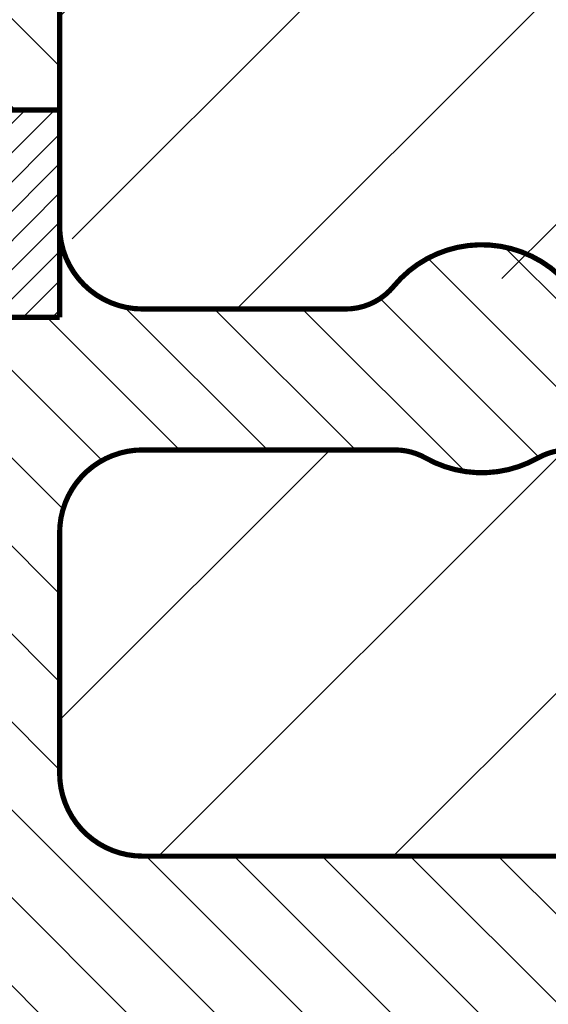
# Model space of a CAD drawing. Header units: inches. Extents: x 71 to 912, y 11 to 605.
# Tile 56 of 94: x 562 to 588, y 222 to 270. Entities that reach past the tile are written whole.
import ezdxf

# ---------------------------------------------------------------- set-up
doc = ezdxf.new("R2010")
doc.units = ezdxf.units.IN
doc.layers.add('1', color=7, linetype='Continuous')
pattern_1 = [(45, (0, 0), (-5.65685424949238, 5.656854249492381), [])]
pattern_2 = [(45, (0, 0), (-0.7071067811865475, 0.7071067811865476), [])]
pattern_3 = [(135, (0, 0), (-2.121320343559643, -2.121320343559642), [])]

# ---------------------------------------------------------------- blocks, each defined once
blk = doc.blocks.new('E8021-96570_pcb__1', base_point=(115.5700000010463, 95.77000044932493))
at = {"layer": '1', "linetype": 'Continuous'}
h = blk.add_hatch(dxfattribs=at)
h.set_pattern_fill('_USER', color=1, angle=45, pattern_type=0)
h.set_pattern_definition(pattern_2)
edge = h.paths.add_edge_path()
edge.add_line((697.2300000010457, 400.4000004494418), (673.2000000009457, 400.4000004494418))
edge.add_arc((673.2000000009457, 396.4000004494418), 4, 90, 180)
edge.add_line((669.2000000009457, 396.4000004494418), (669.2000000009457, 224.4000004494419))
edge.add_arc((673.2000000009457, 224.4000004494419), 4, 180, 270)
edge.add_line((673.2000000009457, 220.4000004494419), (697.2300000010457, 220.4000004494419))
edge.add_line((697.2300000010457, 220.4000004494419), (697.2300000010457, 95.77000044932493))
edge.add_line((697.2300000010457, 95.77000044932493), (413.9072226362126, 95.77000044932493))
edge.add_arc((406.4000000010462, 88.42891004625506), 10.5, 44.35896565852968, 135.6410343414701)
edge.add_line((398.8927773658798, 95.77000044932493), (316.7373705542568, 95.77000044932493))
edge.add_arc((308.3749708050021, 89.42017600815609), 10.50000000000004, 37.21050780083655, 142.7894921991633)
edge.add_line((300.0125710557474, 95.77000044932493), (115.5700000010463, 95.77000044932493))
edge.add_line((115.5700000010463, 95.77000044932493), (115.5700000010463, 220.4000004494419))
edge.add_line((115.5700000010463, 220.4000004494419), (139.6000000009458, 220.4000004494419))
edge.add_arc((139.6000000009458, 224.4000004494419), 4, 270, 360)
edge.add_line((143.6000000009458, 224.4000004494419), (143.6000000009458, 396.4000004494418))
edge.add_arc((139.6000000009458, 396.4000004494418), 4, 0, 90)
edge.add_line((139.6000000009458, 400.4000004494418), (115.5700000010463, 400.4000004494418))
edge.add_line((115.5700000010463, 400.4000004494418), (115.5700000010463, 525.0300004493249))
edge.add_line((115.5700000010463, 525.0300004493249), (300.0127332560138, 525.0300004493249))
edge.add_arc((308.3750000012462, 531.3800000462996), 10.49999999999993, 217.2117079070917, 322.7882920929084)
edge.add_line((316.7372667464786, 525.0300004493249), (325.2327773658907, 525.0300004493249))
edge.add_arc((332.7400000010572, 532.3710908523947), 10.49999999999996, 224.358965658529, 315.6410343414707)
edge.add_line((340.2472226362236, 525.0300004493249), (472.5527773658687, 525.0300004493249))
edge.add_arc((480.0600000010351, 532.3710908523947), 10.49999999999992, 224.3589656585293, 315.6410343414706)
edge.add_line((487.5672226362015, 525.0300004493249), (697.2300000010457, 525.0300004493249))
edge.add_line((697.2300000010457, 525.0300004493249), (697.2300000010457, 400.4000004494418))
edge = h.paths.add_edge_path(flags=16)
edge.add_arc((188.9200000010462, 477.2200004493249), 4, 270, 360)
edge.add_line((192.9200000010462, 477.2200004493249), (192.9200000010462, 514.2200004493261))
edge.add_arc((188.9200000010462, 514.2200004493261), 4, 0, 90)
edge.add_line((188.9200000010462, 518.2200004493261), (181.9200000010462, 518.2200004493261))
edge.add_arc((181.9200000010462, 514.2200004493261), 4, 90, 180)
edge.add_line((177.9200000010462, 514.2200004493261), (177.9200000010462, 477.2200004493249))
edge.add_arc((181.9200000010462, 477.2200004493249), 4, 180, 270)
edge.add_line((181.9200000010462, 473.2200004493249), (188.9200000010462, 473.2200004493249))
edge = h.paths.add_edge_path(flags=16)
edge.add_arc((336.2400000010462, 514.2200004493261), 4, 0, 90)
edge.add_line((336.2400000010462, 518.2200004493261), (329.2400000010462, 518.2200004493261))
edge.add_arc((329.2400000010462, 514.2200004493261), 4, 90, 180)
edge.add_line((325.2400000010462, 514.2200004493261), (325.2400000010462, 477.2200004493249))
edge.add_arc((329.2400000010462, 477.2200004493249), 4, 180, 270)
edge.add_line((329.2400000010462, 473.2200004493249), (336.2400000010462, 473.2200004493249))
edge.add_arc((336.2400000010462, 477.2200004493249), 4, 270, 360)
edge.add_line((340.2400000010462, 477.2200004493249), (340.2400000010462, 514.2200004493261))
edge = h.paths.add_edge_path(flags=16)
edge.add_arc((181.9200000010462, 143.5800004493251), 4, 90, 180)
edge.add_line((177.9200000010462, 143.5800004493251), (177.9200000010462, 106.5800004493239))
edge.add_arc((181.9200000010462, 106.5800004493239), 4, 180, 270)
edge.add_line((181.9200000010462, 102.5800004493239), (188.9200000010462, 102.5800004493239))
edge.add_arc((188.9200000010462, 106.5800004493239), 4, 270, 360)
edge.add_line((192.9200000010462, 106.5800004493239), (192.9200000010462, 143.5800004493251))
edge.add_arc((188.9200000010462, 143.5800004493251), 4, 0, 90)
edge.add_line((188.9200000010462, 147.5800004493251), (181.9200000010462, 147.5800004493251))
edge = h.paths.add_edge_path(flags=16)
edge.add_arc((336.2400000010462, 106.5800004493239), 4, 270, 360)
edge.add_line((340.2400000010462, 106.5800004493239), (340.2400000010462, 143.5800004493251))
edge.add_arc((336.2400000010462, 143.5800004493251), 4, 0, 90)
edge.add_line((336.2400000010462, 147.5800004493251), (329.2400000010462, 147.5800004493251))
edge.add_arc((329.2400000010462, 143.5800004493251), 4, 90, 180)
edge.add_line((325.2400000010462, 143.5800004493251), (325.2400000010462, 106.5800004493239))
edge.add_arc((329.2400000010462, 106.5800004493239), 4, 180, 270)
edge.add_line((329.2400000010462, 102.5800004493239), (336.2400000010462, 102.5800004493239))
edge = h.paths.add_edge_path(flags=16)
edge.add_arc((483.5600000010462, 514.2200004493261), 4, 0, 90)
edge.add_line((483.5600000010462, 518.2200004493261), (476.5600000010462, 518.2200004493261))
edge.add_arc((476.5600000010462, 514.2200004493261), 4, 90, 180)
edge.add_line((472.5600000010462, 514.2200004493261), (472.5600000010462, 477.2200004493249))
edge.add_arc((476.5600000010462, 477.2200004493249), 4, 180, 270)
edge.add_line((476.5600000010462, 473.2200004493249), (483.5600000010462, 473.2200004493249))
edge.add_arc((483.5600000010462, 477.2200004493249), 4, 270, 360)
edge.add_line((487.5600000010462, 477.2200004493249), (487.5600000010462, 514.2200004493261))
edge = h.paths.add_edge_path(flags=16)
edge.add_arc((630.8800000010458, 477.2200004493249), 4, 270, 360)
edge.add_line((634.8800000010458, 477.2200004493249), (634.8800000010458, 514.2200004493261))
edge.add_arc((630.8800000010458, 514.2200004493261), 4, 0, 90)
edge.add_line((630.8800000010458, 518.2200004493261), (623.8800000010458, 518.2200004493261))
edge.add_arc((623.8800000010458, 514.2200004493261), 4, 90, 180)
edge.add_line((619.8800000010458, 514.2200004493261), (619.8800000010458, 477.2200004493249))
edge.add_arc((623.8800000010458, 477.2200004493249), 4, 180, 270)
edge.add_line((623.8800000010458, 473.2200004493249), (630.8800000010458, 473.2200004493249))
edge = h.paths.add_edge_path(flags=16)
edge.add_arc((483.5600000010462, 143.5800004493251), 4, 0, 90)
edge.add_line((483.5600000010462, 147.5800004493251), (476.5600000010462, 147.5800004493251))
edge.add_arc((476.5600000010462, 143.5800004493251), 4, 90, 180)
edge.add_line((472.5600000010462, 143.5800004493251), (472.5600000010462, 106.5800004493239))
edge.add_arc((476.5600000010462, 106.5800004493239), 4, 180, 270)
edge.add_line((476.5600000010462, 102.5800004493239), (483.5600000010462, 102.5800004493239))
edge.add_arc((483.5600000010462, 106.5800004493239), 4, 270, 360)
edge.add_line((487.5600000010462, 106.5800004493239), (487.5600000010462, 143.5800004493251))
edge = h.paths.add_edge_path(flags=16)
edge.add_arc((630.8800000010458, 106.5800004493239), 4, 270, 360)
edge.add_line((634.8800000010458, 106.5800004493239), (634.8800000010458, 143.5800004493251))
edge.add_arc((630.8800000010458, 143.5800004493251), 4, 0, 90)
edge.add_line((630.8800000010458, 147.5800004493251), (623.8800000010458, 147.5800004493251))
edge.add_arc((623.8800000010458, 143.5800004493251), 4, 90, 180)
edge.add_line((619.8800000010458, 143.5800004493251), (619.8800000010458, 106.5800004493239))
edge.add_arc((623.8800000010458, 106.5800004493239), 4, 180, 270)
edge.add_line((623.8800000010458, 102.5800004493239), (630.8800000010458, 102.5800004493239))
edge = h.paths.add_edge_path(flags=16)
edge.add_line((416.7300000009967, 220.6000004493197), (396.0700000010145, 220.600000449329))
edge.add_line((396.0700000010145, 220.600000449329), (396.0700000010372, 199.260000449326))
edge.add_line((396.0700000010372, 199.260000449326), (396.0700000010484, 106.5800004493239))
edge.add_arc((392.0700000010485, 106.5800004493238), 3.999999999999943, -89.9999999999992, 7.958078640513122e-13, ccw=False)
edge.add_line((392.0700000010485, 102.5800004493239), (347.0700000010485, 102.5800004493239))
edge.add_arc((347.070000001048, 106.5800004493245), 4.000000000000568, 180.0000000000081, 270.00000000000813, ccw=False)
edge.add_line((343.0700000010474, 106.5800004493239), (343.0700000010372, 199.260000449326))
edge.add_line((343.0700000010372, 199.260000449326), (343.0700000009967, 220.6000004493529))
edge.add_line((343.0700000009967, 220.6000004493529), (322.4100000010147, 220.6000004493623))
edge.add_line((322.4100000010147, 220.6000004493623), (322.4100000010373, 199.260000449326))
edge.add_line((322.4100000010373, 199.260000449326), (322.4100000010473, 106.5800004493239))
edge.add_arc((318.4100000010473, 106.5800004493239), 4, 270, 360, ccw=False)
edge.add_line((318.4100000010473, 102.5800004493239), (273.4100000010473, 102.5800004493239))
edge.add_arc((273.4100000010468, 106.5800004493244), 4.000000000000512, 180.0000000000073, 270.00000000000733, ccw=False)
edge.add_line((269.4100000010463, 106.5800004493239), (269.4100000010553, 199.260000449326))
edge.add_line((269.4100000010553, 199.260000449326), (269.4100000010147, 220.6000004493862))
edge.add_line((269.4100000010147, 220.6000004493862), (248.7500000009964, 220.6000004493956))
edge.add_line((248.7500000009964, 220.6000004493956), (248.750000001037, 199.260000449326))
edge.add_line((248.750000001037, 199.260000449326), (248.7500000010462, 106.5800004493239))
edge.add_arc((244.7500000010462, 106.5800004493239), 4, 270, 360, ccw=False)
edge.add_line((244.7500000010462, 102.5800004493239), (199.7500000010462, 102.5800004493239))
edge.add_arc((199.7500000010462, 106.5800004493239), 4, 180, 270, ccw=False)
edge.add_line((195.7500000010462, 106.5800004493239), (195.750000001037, 199.260000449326))
edge.add_line((195.750000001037, 199.260000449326), (195.7500000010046, 220.6000004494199))
edge.add_line((195.7500000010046, 220.6000004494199), (175.0900000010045, 220.6000004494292))
edge.add_line((175.0900000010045, 220.6000004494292), (175.0900000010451, 199.260000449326))
edge.add_line((175.0900000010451, 199.260000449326), (175.0900000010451, 106.5800004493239))
edge.add_arc((171.0900000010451, 106.5800004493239), 4, 270, 360, ccw=False)
edge.add_line((171.0900000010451, 102.5800004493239), (126.0900000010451, 102.5800004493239))
edge.add_arc((126.0900000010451, 106.5800004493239), 4, 180, 270, ccw=False)
edge.add_line((122.0900000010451, 106.5800004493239), (122.0900000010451, 199.260000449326))
edge.add_arc((126.0900000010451, 199.260000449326), 4, 90, 180, ccw=False)
edge.add_line((126.0900000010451, 203.260000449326), (147.7900000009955, 203.260000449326))
edge.add_line((147.7900000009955, 203.260000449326), (147.7900000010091, 233.4000004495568))
edge.add_line((147.7900000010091, 233.4000004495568), (147.7900000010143, 245.0000004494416))
edge.add_line((147.7900000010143, 245.0000004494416), (147.7900000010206, 258.8000004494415))
edge.add_line((147.7900000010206, 258.8000004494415), (147.7900000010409, 304.0000004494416))
edge.add_line((147.7900000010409, 304.0000004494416), (147.7900000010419, 305.8318607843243))
edge.add_arc((150.7900000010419, 305.8318607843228), 2.999999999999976, 130.4160598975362, 179.9999999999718, ccw=False)
edge.add_arc((146.9000000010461, 310.4000004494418), 2.99999999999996, 49.583940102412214, 310.41605989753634, ccw=False)
edge.add_arc((150.7900000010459, 314.9681401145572), 2.999999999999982, 179.9999999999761, 229.5839401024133, ccw=False)
edge.add_line((147.7900000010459, 314.9681401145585), (147.7900000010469, 316.8000004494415))
edge.add_line((147.7900000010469, 316.8000004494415), (147.7900000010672, 362.0000004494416))
edge.add_line((147.7900000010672, 362.0000004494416), (147.7900000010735, 375.8000004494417))
edge.add_line((147.7900000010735, 375.8000004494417), (147.7900000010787, 387.4000004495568))
edge.add_line((147.7900000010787, 387.4000004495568), (147.7900000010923, 417.540000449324))
edge.add_line((147.7900000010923, 417.540000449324), (126.0900000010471, 417.540000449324))
edge.add_arc((126.0900000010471, 421.540000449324), 4, 180, 270, ccw=False)
edge.add_line((122.0900000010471, 421.540000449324), (122.0900000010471, 514.2200004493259))
edge.add_arc((126.0900000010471, 514.2200004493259), 4, 90, 180, ccw=False)
edge.add_line((126.0900000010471, 518.2200004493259), (171.0900000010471, 518.2200004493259))
edge.add_arc((171.0900000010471, 514.2200004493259), 4, 0, 90, ccw=False)
edge.add_line((175.0900000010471, 514.2200004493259), (175.0900000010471, 421.540000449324))
edge.add_line((175.0900000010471, 421.540000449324), (175.0900000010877, 400.2000004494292))
edge.add_line((175.0900000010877, 400.2000004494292), (195.7500000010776, 400.2000004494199))
edge.add_line((195.7500000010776, 400.2000004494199), (195.7500000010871, 421.540000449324))
edge.add_line((195.7500000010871, 421.540000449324), (195.7500000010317, 514.2200004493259))
edge.add_arc((199.7500000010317, 514.2200004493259), 4, 90, 180, ccw=False)
edge.add_line((199.7500000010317, 518.2200004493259), (244.7500000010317, 518.2200004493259))
edge.add_arc((244.7500000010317, 514.2200004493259), 4, 0, 90, ccw=False)
edge.add_line((248.7500000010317, 514.2200004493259), (248.750000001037, 421.540000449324))
edge.add_line((248.750000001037, 421.540000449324), (248.7500000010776, 400.2000004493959))
edge.add_line((248.7500000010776, 400.2000004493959), (269.4100000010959, 400.2000004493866))
edge.add_line((269.4100000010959, 400.2000004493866), (269.4100000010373, 421.540000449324))
edge.add_line((269.4100000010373, 421.540000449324), (269.4100000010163, 514.2200004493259))
edge.add_arc((273.4100000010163, 514.2200004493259), 4, 90, 180, ccw=False)
edge.add_line((273.4100000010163, 518.2200004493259), (318.4100000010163, 518.2200004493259))
edge.add_arc((318.4100000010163, 514.2200004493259), 4, 0, 90, ccw=False)
edge.add_line((322.4100000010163, 514.2200004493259), (322.4100000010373, 421.540000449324))
edge.add_line((322.4100000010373, 421.540000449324), (322.4100000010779, 400.2000004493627))
edge.add_line((322.4100000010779, 400.2000004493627), (343.0700000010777, 400.2000004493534))
edge.add_line((343.0700000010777, 400.2000004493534), (343.0700000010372, 421.540000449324))
edge.add_line((343.0700000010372, 421.540000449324), (343.0700000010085, 514.2200004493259))
edge.add_arc((347.0700000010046, 514.2200004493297), 3.999999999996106, 90.00000000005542, 180.0000000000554, ccw=False)
edge.add_line((347.0700000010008, 518.2200004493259), (392.0700000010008, 518.2200004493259))
edge.add_arc((392.0700000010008, 514.2200004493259), 4, 0, 90, ccw=False)
edge.add_line((396.0700000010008, 514.2200004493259), (396.0700000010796, 421.540000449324))
edge.add_line((396.0700000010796, 421.540000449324), (396.0700000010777, 400.2000004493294))
edge.add_line((396.0700000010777, 400.2000004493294), (416.7300000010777, 400.2000004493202))
edge.add_line((416.7300000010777, 400.2000004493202), (416.7300000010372, 421.540000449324))
edge.add_line((416.7300000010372, 421.540000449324), (416.7300000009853, 514.2200004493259))
edge.add_arc((420.7300000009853, 514.2200004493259), 4, 90, 180, ccw=False)
edge.add_line((420.7300000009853, 518.2200004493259), (465.7300000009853, 518.2200004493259))
edge.add_arc((465.7300000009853, 514.2200004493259), 4, 0, 90, ccw=False)
edge.add_line((469.7300000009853, 514.2200004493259), (469.7300000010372, 421.540000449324))
edge.add_line((469.7300000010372, 421.540000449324), (469.7300000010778, 400.2000004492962))
edge.add_line((469.7300000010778, 400.2000004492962), (490.3900000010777, 400.2000004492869))
edge.add_line((490.3900000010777, 400.2000004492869), (490.3900000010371, 421.540000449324))
edge.add_line((490.3900000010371, 421.540000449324), (490.3900000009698, 514.2200004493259))
edge.add_arc((494.3900000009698, 514.2200004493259), 4, 90, 180, ccw=False)
edge.add_line((494.3900000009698, 518.2200004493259), (539.3900000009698, 518.2200004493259))
edge.add_arc((539.3900000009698, 514.2200004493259), 4, 0, 90, ccw=False)
edge.add_line((543.3900000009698, 514.2200004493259), (543.3900000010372, 421.540000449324))
edge.add_line((543.3900000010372, 421.540000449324), (543.3900000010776, 400.2000004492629))
edge.add_line((543.3900000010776, 400.2000004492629), (564.0500000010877, 400.2000004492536))
edge.add_line((564.0500000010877, 400.2000004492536), (564.0500000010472, 421.540000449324))
edge.add_line((564.0500000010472, 421.540000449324), (564.0500000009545, 514.2200004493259))
edge.add_arc((568.0500000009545, 514.2200004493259), 4, 90, 180, ccw=False)
edge.add_line((568.0500000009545, 518.2200004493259), (613.0500000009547, 518.2200004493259))
edge.add_arc((613.0500000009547, 514.2200004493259), 4, 0, 90, ccw=False)
edge.add_line((617.0500000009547, 514.2200004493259), (617.0500000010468, 421.540000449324))
edge.add_line((617.0500000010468, 421.540000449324), (617.0500000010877, 400.200000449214))
edge.add_line((617.0500000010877, 400.200000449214), (637.7100000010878, 400.2000004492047))
edge.add_line((637.7100000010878, 400.2000004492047), (637.7100000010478, 421.540000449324))
edge.add_line((637.7100000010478, 421.540000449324), (637.7100000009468, 514.2200004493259))
edge.add_arc((641.7100000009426, 514.2200004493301), 3.999999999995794, 90.00000000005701, 180.0000000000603, ccw=False)
edge.add_line((641.7100000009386, 518.2200004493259), (686.7100000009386, 518.2200004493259))
edge.add_arc((686.7100000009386, 514.2200004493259), 4, 0, 90, ccw=False)
edge.add_line((690.7100000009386, 514.2200004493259), (690.7100000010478, 421.540000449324))
edge.add_arc((686.7100000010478, 421.540000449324), 4, 269.9999999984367, 360, ccw=False)
edge.add_line((686.7100000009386, 417.540000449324), (665.0100000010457, 417.540000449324))
edge.add_line((665.0100000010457, 417.540000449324), (665.0100000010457, 387.4000004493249))
edge.add_line((665.0100000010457, 387.4000004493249), (665.0100000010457, 375.8000004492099))
edge.add_line((665.0100000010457, 375.8000004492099), (665.0100000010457, 362.0000004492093))
edge.add_line((665.0100000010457, 362.0000004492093), (665.0100000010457, 317.8000004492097))
edge.add_line((665.0100000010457, 317.8000004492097), (665.0100000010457, 314.968140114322))
edge.add_arc((662.0100000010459, 314.9681401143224), 2.999999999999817, 310.4160598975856, 359.9999999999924, ccw=False)
edge.add_arc((665.9000000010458, 310.4000004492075), 2.999999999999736, -130.4160598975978, 130.4160598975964, ccw=False)
edge.add_arc((662.0100000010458, 305.8318607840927), 2.999999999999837, 6.480149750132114e-12, 49.583940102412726, ccw=False)
edge.add_line((665.0100000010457, 305.831860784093), (665.0100000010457, 303.0000004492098))
edge.add_line((665.0100000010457, 303.0000004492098), (665.0100000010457, 258.8000004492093))
edge.add_line((665.0100000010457, 258.8000004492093), (665.0100000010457, 245.0000004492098))
edge.add_line((665.0100000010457, 245.0000004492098), (665.0100000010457, 233.400000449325))
edge.add_line((665.0100000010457, 233.400000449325), (665.0100000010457, 203.260000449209))
edge.add_line((665.0100000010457, 203.260000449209), (686.7100000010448, 203.260000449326))
edge.add_arc((686.7100000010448, 199.260000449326), 4, 0, 90, ccw=False)
edge.add_line((690.7100000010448, 199.260000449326), (690.7100000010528, 106.5800004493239))
edge.add_arc((686.7100000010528, 106.5800004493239), 4, 270, 360, ccw=False)
edge.add_line((686.7100000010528, 102.5800004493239), (641.7100000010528, 102.5800004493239))
edge.add_arc((641.7100000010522, 106.5800004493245), 4.000000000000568, 180.0000000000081, 270.00000000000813, ccw=False)
edge.add_line((637.7100000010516, 106.5800004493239), (637.7100000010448, 199.260000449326))
edge.add_line((637.7100000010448, 199.260000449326), (637.7100000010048, 220.6000004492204))
edge.add_line((637.7100000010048, 220.6000004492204), (617.0500000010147, 220.6000004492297))
edge.add_line((617.0500000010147, 220.6000004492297), (617.0500000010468, 199.260000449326))
edge.add_line((617.0500000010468, 199.260000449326), (617.0500000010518, 106.5800004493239))
edge.add_arc((613.0500000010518, 106.5800004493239), 4, 270, 360, ccw=False)
edge.add_line((613.0500000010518, 102.5800004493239), (568.0500000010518, 102.5800004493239))
edge.add_arc((568.0500000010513, 106.5800004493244), 4.000000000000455, 180.0000000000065, 270.0000000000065, ccw=False)
edge.add_line((564.0500000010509, 106.5800004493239), (564.0500000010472, 199.260000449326))
edge.add_line((564.0500000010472, 199.260000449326), (564.0500000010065, 220.6000004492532))
edge.add_line((564.0500000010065, 220.6000004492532), (543.3900000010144, 220.6000004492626))
edge.add_line((543.3900000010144, 220.6000004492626), (543.3900000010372, 199.260000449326))
edge.add_line((543.3900000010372, 199.260000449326), (543.3900000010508, 106.5800004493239))
edge.add_arc((539.3900000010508, 106.5800004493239), 4, 270, 360, ccw=False)
edge.add_line((539.3900000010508, 102.5800004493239), (494.3900000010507, 102.5800004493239))
edge.add_arc((494.3900000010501, 106.5800004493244), 4.00000000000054, 180.0000000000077, 270.00000000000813, ccw=False)
edge.add_line((490.3900000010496, 106.5800004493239), (490.3900000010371, 199.260000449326))
edge.add_line((490.3900000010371, 199.260000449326), (490.3900000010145, 220.6000004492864))
edge.add_line((490.3900000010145, 220.6000004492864), (469.7300000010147, 220.6000004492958))
edge.add_line((469.7300000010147, 220.6000004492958), (469.7300000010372, 199.260000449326))
edge.add_line((469.7300000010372, 199.260000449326), (469.7300000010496, 106.5800004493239))
edge.add_arc((465.7300000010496, 106.5800004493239), 4, 270, 360, ccw=False)
edge.add_line((465.7300000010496, 102.5800004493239), (420.7300000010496, 102.5800004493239))
edge.add_arc((420.730000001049, 106.5800004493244), 4.00000000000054, 180.0000000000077, 270.00000000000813, ccw=False)
edge.add_line((416.7300000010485, 106.5800004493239), (416.7300000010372, 199.260000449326))
edge.add_line((416.7300000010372, 199.260000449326), (416.7300000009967, 220.6000004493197))
edge = h.paths.add_edge_path(flags=16)
edge.add_arc((118.7900000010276, 508.5200004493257), 3, 0, 360)
edge = h.paths.add_edge_path(flags=16)
edge.add_arc((185.4200000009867, 467.8800004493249), 3, 0, 360)
edge = h.paths.add_edge_path(flags=16)
edge.add_arc((118.7900000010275, 412.400000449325), 3, 0, 360)
edge = h.paths.add_edge_path(flags=16)
edge.add_arc((185.4200000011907, 408.4700000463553), 8, 0, 360)
edge = h.paths.add_edge_path(flags=16)
edge.add_arc((266.1100000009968, 508.5200004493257), 3, 0, 360)
edge = h.paths.add_edge_path(flags=16)
edge.add_arc((332.7400000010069, 467.8800004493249), 3, 0, 360)
edge = h.paths.add_edge_path(flags=16)
edge.add_arc((266.1100000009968, 412.400000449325), 3, 0, 360)
edge = h.paths.add_edge_path(flags=16)
edge.add_arc((118.7900000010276, 208.4000004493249), 3, 0, 360)
edge = h.paths.add_edge_path(flags=16)
edge.add_arc((185.4200000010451, 152.920000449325), 3, 0, 360)
edge = h.paths.add_edge_path(flags=16)
edge.add_arc((118.7900000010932, 105.280000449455), 1.509999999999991, 0, 360)
edge = h.paths.add_edge_path(flags=16)
edge.add_arc((118.7900000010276, 112.2800004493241), 3, 0, 360)
edge = h.paths.add_edge_path(flags=16)
edge.add_arc((266.1100000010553, 208.4000004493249), 3, 0, 360)
edge = h.paths.add_edge_path(flags=16)
edge.add_arc((266.1100000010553, 112.2800004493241), 3, 0, 360)
edge = h.paths.add_edge_path(flags=16)
edge.add_arc((332.7400000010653, 152.920000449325), 3, 0, 360)
edge = h.paths.add_edge_path(flags=16)
edge.add_arc((413.4300000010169, 508.5200004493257), 3, 0, 360)
edge = h.paths.add_edge_path(flags=16)
edge.add_arc((406.3999708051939, 514.4001760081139), 6, 0, 360)
edge = h.paths.add_edge_path(flags=16)
edge.add_arc((546.6900000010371, 508.5200004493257), 3, 0, 360)
edge = h.paths.add_edge_path(flags=16)
edge.add_arc((480.0600000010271, 467.8800004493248), 3, 0, 360)
edge = h.paths.add_edge_path(flags=16)
edge.add_arc((546.6900000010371, 412.400000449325), 3, 0, 360)
edge = h.paths.add_edge_path(flags=16)
edge.add_arc((413.4300000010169, 412.400000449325), 3, 0, 360)
edge = h.paths.add_edge_path(flags=16)
edge.add_arc((694.0100000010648, 508.5200004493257), 3, 0, 360)
edge = h.paths.add_edge_path(flags=16)
edge.add_arc((627.3800000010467, 467.8800004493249), 3, 0, 360)
edge = h.paths.add_edge_path(flags=16)
edge.add_arc((694.0100000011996, 515.5200004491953), 1.510000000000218, 0, 360)
edge = h.paths.add_edge_path(flags=16)
edge.add_arc((627.3800000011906, 408.4700000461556), 8, 0, 360)
edge = h.paths.add_edge_path(flags=16)
edge.add_arc((694.0100000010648, 412.400000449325), 3, 0, 360)
edge = h.paths.add_edge_path(flags=16)
edge.add_arc((546.6900000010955, 208.4000004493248), 3, 0, 360)
edge = h.paths.add_edge_path(flags=16)
edge.add_arc((413.4300000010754, 208.4000004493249), 3, 0, 360)
edge = h.paths.add_edge_path(flags=16)
edge.add_arc((406.400000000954, 106.4000004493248), 6, 0, 360)
edge = h.paths.add_edge_path(flags=16)
edge.add_arc((413.4300000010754, 112.2800004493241), 3, 0, 360)
edge = h.paths.add_edge_path(flags=16)
edge.add_arc((406.3999708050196, 127.9001760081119), 8, 0, 360)
edge = h.paths.add_edge_path(flags=16)
edge.add_arc((480.0600000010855, 152.9200004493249), 3, 0, 360)
edge = h.paths.add_edge_path(flags=16)
edge.add_arc((546.6900000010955, 112.2800004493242), 3, 0, 360)
edge = h.paths.add_edge_path(flags=16)
edge.add_arc((694.0100000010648, 208.4000004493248), 3, 0, 360)
edge = h.paths.add_edge_path(flags=16)
edge.add_arc((627.3800000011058, 152.9200004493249), 3, 0, 360)
edge = h.paths.add_edge_path(flags=16)
edge.add_arc((694.0100000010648, 112.280000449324), 3, 0, 360)
h = blk.add_hatch(dxfattribs=at)
h.set_pattern_fill('_USER', color=6, scale=8, angle=45, pattern_type=0)
h.set_pattern_definition(pattern_1)
h.paths.add_polyline_path([(588.1100003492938, 302.4391018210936), (588.1100003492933, 300.9000000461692), (588.1100003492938, 257.4602836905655), (580.1525138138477, 256.8941180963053), (577.8357029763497, 255.8000004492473), (568.0500000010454, 255.8000004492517), (564.0500000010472, 259.8000004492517), (564.0500000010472, 265.4000004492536), (564.0500000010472, 300.4000004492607), (564.0500000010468, 300.9000000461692), (564.0500000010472, 303.0000004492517), (568.050000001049, 307.0000004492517), (580.4000000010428, 307.0000004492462), (581.6584530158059, 307.0000004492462)])
h = blk.add_hatch(dxfattribs=at)
h.set_pattern_fill('_USER', color=1, scale=3, angle=135, pattern_type=0)
h.set_pattern_definition(pattern_3)
h.paths.add_polyline_path([(564.0500000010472, 300.4000004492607), (548.1000000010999, 300.4000004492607), (548.1000000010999, 281.9000004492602), (548.1000000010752, 265.4000004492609), (564.0500000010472, 265.4000004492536)])
h = blk.add_hatch(dxfattribs=at)
h.set_pattern_fill('_USER', color=1, angle=45, pattern_type=0)
h.set_pattern_definition(pattern_2)
h.paths.add_polyline_path([(564.0500000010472, 265.4000004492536), (548.1000000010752, 265.4000004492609), (548.1000000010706, 255.4000004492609), (564.0500000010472, 255.4000004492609), (564.0500000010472, 259.8000004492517)])
edge = h.paths.add_edge_path(flags=16)
edge.add_arc((557.3250000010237, 260.4000004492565), 3, 0, 360)
h = blk.add_hatch(dxfattribs=at)
h.set_pattern_fill('_USER', color=1, scale=3, angle=135, pattern_type=0)
h.set_pattern_definition(pattern_3)
edge = h.paths.add_edge_path()
edge.add_arc((577.8357029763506, 258.8000004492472), 2.999999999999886, 269.9999999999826, 320.5581979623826)
edge.add_arc((584.4000003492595, 253.400000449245), 5.500000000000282, 47.58113791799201, 140.5581979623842, ccw=False)
edge.add_arc((584.4000003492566, 253.4000004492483), 5.499999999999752, 39.44180203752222, 47.58113791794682, ccw=False)
edge.add_arc((590.9642977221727, 258.8000004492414), 3.000000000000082, 219.4418020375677, 269.9999999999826)
edge.add_line((590.9642977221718, 255.8000004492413), (599.9418854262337, 255.8000004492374))
edge.add_arc((600.7100000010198, 252.9000004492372), 2.999999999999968, 104.8351115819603, 435.1648884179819)
edge.add_line((601.4781145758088, 255.8000004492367), (613.5100003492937, 255.8000004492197))
edge.add_line((613.5100003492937, 255.8000004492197), (625.3418854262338, 255.8000004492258))
edge.add_arc((626.1100000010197, 252.9000004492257), 2.999999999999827, 104.8351115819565, 435.1648884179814)
edge.add_line((626.8781145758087, 255.8000004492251), (638.9100003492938, 255.8000004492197))
edge.add_line((638.9100003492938, 255.8000004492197), (650.7418854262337, 255.8000004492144))
edge.add_arc((651.5100000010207, 252.9000004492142), 3.000000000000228, 104.8351115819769, 435.1648884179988)
edge.add_line((652.2781145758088, 255.8000004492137), (662.0100000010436, 255.8000004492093))
edge.add_arc((662.0100000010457, 258.8000004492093), 2.999999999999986, 269.9999999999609, 360)
edge.add_line((665.0100000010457, 258.8000004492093), (665.0100000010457, 245.0000004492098))
edge.add_arc((661.0100000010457, 245.0000004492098), 4, 0, 89.99999999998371)
edge.add_line((661.0100000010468, 249.0000004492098), (588.5821050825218, 249.0000004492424))
edge.add_arc((588.5821050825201, 246.0000004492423), 3.000000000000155, 89.99999999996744, 119.4729316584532)
edge.add_arc((584.4000003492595, 253.400000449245), 5.499999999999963, 240.527068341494, 299.4729316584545, ccw=False)
edge.add_arc((580.2178956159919, 246.0000004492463), 3.000000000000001, 60.52706834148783, 89.99999999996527)
edge.add_line((580.2178956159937, 249.0000004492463), (568.050000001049, 249.0000004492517))
edge.add_arc((568.0500000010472, 245.0000004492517), 4, 89.99999999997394, 180)
edge.add_line((564.0500000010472, 245.0000004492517), (564.0500000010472, 233.400000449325))
edge.add_arc((568.0500000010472, 233.400000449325), 4, 180, 270)
edge.add_line((568.0500000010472, 229.400000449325), (661.0100000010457, 229.400000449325))
edge.add_arc((661.0100000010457, 233.400000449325), 4, 270, 360)
edge.add_line((665.0100000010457, 233.400000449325), (665.0100000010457, 203.260000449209))
edge.add_line((665.0100000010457, 203.260000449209), (641.7100000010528, 203.260000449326))
edge.add_arc((641.7100000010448, 199.260000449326), 4, 89.99999999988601, 180)
edge.add_line((637.7100000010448, 199.260000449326), (637.7100000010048, 220.6000004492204))
edge.add_line((637.7100000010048, 220.6000004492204), (617.0500000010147, 220.6000004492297))
edge.add_line((617.0500000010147, 220.6000004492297), (617.0500000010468, 199.260000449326))
edge.add_arc((613.0500000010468, 199.260000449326), 4, 0, 90)
edge.add_line((613.0500000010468, 203.260000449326), (568.0500000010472, 203.260000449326))
edge.add_arc((568.0500000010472, 199.260000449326), 4, 90, 180)
edge.add_line((564.0500000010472, 199.260000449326), (564.0500000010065, 220.6000004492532))
edge.add_line((564.0500000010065, 220.6000004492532), (543.3900000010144, 220.6000004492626))
edge.add_line((543.3900000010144, 220.6000004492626), (543.3900000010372, 199.260000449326))
edge.add_arc((539.3900000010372, 199.260000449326), 4, 0, 90)
edge.add_line((539.3900000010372, 203.260000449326), (494.3900000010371, 203.260000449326))
edge.add_arc((494.3900000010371, 199.260000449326), 4, 90, 180)
edge.add_line((490.3900000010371, 199.260000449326), (490.3900000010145, 220.6000004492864))
edge.add_line((490.3900000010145, 220.6000004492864), (469.7300000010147, 220.6000004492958))
edge.add_line((469.7300000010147, 220.6000004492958), (469.7300000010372, 199.260000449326))
edge.add_arc((465.7300000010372, 199.260000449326), 4, 0, 90)
edge.add_line((465.7300000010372, 203.260000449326), (420.7300000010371, 203.260000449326))
edge.add_arc((420.7300000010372, 199.260000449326), 4, 90.00000000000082, 180)
edge.add_line((416.7300000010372, 199.260000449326), (416.7300000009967, 220.6000004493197))
edge.add_line((416.7300000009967, 220.6000004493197), (396.0700000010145, 220.600000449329))
edge.add_line((396.0700000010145, 220.600000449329), (396.0700000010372, 199.260000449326))
edge.add_arc((392.0700000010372, 199.260000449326), 4, 0, 90)
edge.add_line((392.0700000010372, 203.260000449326), (347.0700000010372, 203.260000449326))
edge.add_arc((347.0700000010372, 199.260000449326), 4, 90, 180)
edge.add_line((343.0700000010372, 199.260000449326), (343.0700000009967, 220.6000004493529))
edge.add_line((343.0700000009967, 220.6000004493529), (322.4100000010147, 220.6000004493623))
edge.add_line((322.4100000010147, 220.6000004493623), (322.4100000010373, 199.260000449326))
edge.add_arc((318.4100000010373, 199.260000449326), 4, 0, 90)
edge.add_line((318.4100000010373, 203.260000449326), (273.4100000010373, 203.260000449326))
edge.add_arc((273.4100000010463, 199.260000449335), 3.999999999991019, 90.00000000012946, 180.0000000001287)
edge.add_line((269.4100000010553, 199.260000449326), (269.4100000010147, 220.6000004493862))
edge.add_line((269.4100000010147, 220.6000004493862), (248.7500000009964, 220.6000004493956))
edge.add_line((248.7500000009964, 220.6000004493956), (248.750000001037, 199.260000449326))
edge.add_arc((244.750000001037, 199.260000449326), 4, 0, 90)
edge.add_line((244.750000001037, 203.260000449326), (199.7500000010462, 203.260000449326))
edge.add_arc((199.750000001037, 199.260000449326), 4, 89.9999999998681, 180)
edge.add_line((195.750000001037, 199.260000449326), (195.7500000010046, 220.6000004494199))
edge.add_line((195.7500000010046, 220.6000004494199), (175.0900000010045, 220.6000004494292))
edge.add_line((175.0900000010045, 220.6000004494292), (175.0900000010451, 199.260000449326))
edge.add_arc((171.0900000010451, 199.260000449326), 4, 0, 90.00000000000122)
edge.add_line((171.090000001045, 203.260000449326), (147.7900000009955, 203.260000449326))
edge.add_line((147.7900000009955, 203.260000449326), (147.7900000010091, 233.4000004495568))
edge.add_arc((151.7900000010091, 233.400000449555), 4, 179.9999999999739, 269.9999999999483)
edge.add_line((151.7900000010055, 229.400000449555), (244.7500000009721, 229.400000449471))
edge.add_arc((244.7500000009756, 233.400000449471), 4, 269.9999999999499, 359.9999999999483)
edge.add_line((248.7500000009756, 233.4000004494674), (248.7500000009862, 245.0000004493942))
edge.add_arc((244.7500000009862, 245.0000004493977), 4, 359.9999999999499, 449.9999999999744)
edge.add_line((244.750000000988, 249.0000004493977), (232.5821043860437, 249.0000004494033))
edge.add_arc((232.5821043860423, 246.0000004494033), 3, 89.99999999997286, 119.4729316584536)
edge.add_arc((228.3999996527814, 253.4000004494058), 5.500000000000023, 240.5270683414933, 299.4729316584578, ccw=False)
edge.add_arc((224.2178949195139, 246.000000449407), 3.000000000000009, 60.52706834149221, 89.99999999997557)
edge.add_line((224.2178949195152, 249.000000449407), (151.7900000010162, 249.0000004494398))
edge.add_arc((151.7900000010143, 245.0000004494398), 4, 89.99999999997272, 179.9999999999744)
edge.add_line((147.7900000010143, 245.0000004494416), (147.7900000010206, 258.8000004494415))
edge.add_arc((150.7900000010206, 258.8000004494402), 3.000000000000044, 179.9999999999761, 269.9999999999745)
edge.add_line((150.7900000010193, 255.8000004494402), (160.5218854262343, 255.8000004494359))
edge.add_arc((161.2900000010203, 252.9000004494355), 3.000000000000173, 104.8351115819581, 435.1648884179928)
edge.add_line((162.0581145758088, 255.8000004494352), (173.8899996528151, 255.8000004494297))
edge.add_line((173.8899996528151, 255.8000004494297), (185.921885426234, 255.8000004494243))
edge.add_arc((186.6900000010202, 252.9000004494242), 2.999999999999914, 104.8351115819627, 435.1648884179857)
edge.add_line((187.458114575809, 255.8000004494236), (199.2899996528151, 255.8000004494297))
edge.add_line((199.2899996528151, 255.8000004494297), (211.3218854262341, 255.8000004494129))
edge.add_arc((212.0900000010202, 252.9000004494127), 3.000000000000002, 104.8351115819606, 435.1648884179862)
edge.add_line((212.858114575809, 255.8000004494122), (221.8357022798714, 255.8000004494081))
edge.add_arc((221.8357022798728, 258.8000004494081), 3.000000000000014, 269.999999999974, 320.5581979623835)
edge.add_arc((228.3999996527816, 253.4000004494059), 5.500000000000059, 132.4188620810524, 140.5581979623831, ccw=False)
edge.add_arc((228.3999996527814, 253.4000004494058), 5.500000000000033, 39.44180203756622, 132.4188620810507, ccw=False)
edge.add_arc((234.964297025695, 258.8000004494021), 2.999999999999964, 219.4418020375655, 269.999999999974)
edge.add_line((234.9642970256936, 255.8000004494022), (244.7500000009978, 255.8000004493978))
edge.add_arc((244.7500000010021, 259.8000004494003), 4.000000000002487, 269.9999999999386, 359.9999999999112)
edge.add_line((248.7500000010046, 259.8000004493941), (248.7500000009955, 255.400000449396))
edge.add_line((248.7500000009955, 255.400000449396), (264.7000000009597, 255.400000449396))
edge.add_line((264.7000000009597, 255.400000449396), (264.7000000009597, 228.4000004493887))
edge.add_arc((269.2000000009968, 228.4000004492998), 4.500000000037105, 179.9999999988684, 269.9999999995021)
edge.add_line((269.2000000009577, 223.9000004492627), (543.6000000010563, 223.9000004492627))
edge.add_arc((543.6000000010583, 228.4000004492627), 4.5, 269.999999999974, 359.9999999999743)
edge.add_line((548.1000000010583, 228.4000004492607), (548.1000000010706, 255.4000004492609))
edge.add_line((548.1000000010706, 255.4000004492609), (564.0500000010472, 255.4000004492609))
edge.add_line((564.0500000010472, 255.4000004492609), (564.0500000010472, 259.8000004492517))
edge.add_arc((568.0500000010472, 259.8000004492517), 3.999999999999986, 180, 269.999999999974)
edge.add_line((568.0500000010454, 255.8000004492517), (577.8357029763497, 255.8000004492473))
h = blk.add_hatch(dxfattribs=at)
h.set_pattern_fill('_USER', color=6, scale=8, angle=45, pattern_type=0)
h.set_pattern_definition(pattern_1)
edge = h.paths.add_edge_path()
edge.add_line((665.0100000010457, 245.0000004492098), (665.0100000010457, 233.400000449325))
edge.add_arc((661.0100000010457, 233.400000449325), 4, 270, 360, ccw=False)
edge.add_line((661.0100000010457, 229.400000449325), (568.0500000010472, 229.400000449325))
edge.add_arc((568.0500000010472, 233.400000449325), 4, 180, 270, ccw=False)
edge.add_line((564.0500000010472, 233.400000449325), (564.0500000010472, 245.0000004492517))
edge.add_arc((568.0500000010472, 245.0000004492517), 4, 89.99999999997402, 180, ccw=False)
edge.add_line((568.050000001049, 249.0000004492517), (580.2178956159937, 249.0000004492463))
edge.add_arc((580.2178956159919, 246.0000004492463), 3.000000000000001, 60.52706834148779, 89.99999999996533, ccw=False)
edge.add_arc((584.4000003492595, 253.400000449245), 5.499999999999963, 240.527068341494, 299.4729316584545)
edge.add_arc((588.5821050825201, 246.0000004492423), 3.000000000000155, 89.99999999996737, 119.4729316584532, ccw=False)
edge.add_line((588.5821050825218, 249.0000004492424), (661.0100000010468, 249.0000004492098))
edge.add_arc((661.0100000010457, 245.0000004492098), 4, 0, 89.99999999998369, ccw=False)
at = {"color": 3, "linetype": 'Continuous', "const_width": 0.25}
for points in [[(564.0500000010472, 265.4000004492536), (564.0500000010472, 300.4000004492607)], [(564.0500000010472, 265.4000004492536), (548.1000000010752, 265.4000004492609)], [(564.0500000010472, 259.8000004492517), (564.0500000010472, 265.4000004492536)], [(564.0500000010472, 255.4000004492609), (564.0500000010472, 259.8000004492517)], [(577.8357029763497, 255.8000004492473), (568.0500000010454, 255.8000004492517)], [(548.1000000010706, 255.4000004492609), (564.0500000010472, 255.4000004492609)], [(568.050000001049, 249.0000004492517), (580.2178956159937, 249.0000004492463)], [(564.0500000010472, 233.400000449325), (564.0500000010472, 245.0000004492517)], [(661.0100000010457, 229.400000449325), (568.0500000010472, 229.400000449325)]]:
    blk.add_lwpolyline(points, dxfattribs=at)
for points in [[(564.0500000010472, 259.8000004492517, 0.41421356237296), (568.0500000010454, 255.8000004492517, 0.41421356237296)], [(588.1100003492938, 257.4602836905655, 0.42951534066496), (580.1525138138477, 256.8941180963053, 0.42951534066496)], [(577.8357029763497, 255.8000004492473, 0.22425135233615), (580.1525138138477, 256.8941180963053, 0.22425135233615)], [(568.050000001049, 249.0000004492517, 0.41421356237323), (564.0500000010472, 245.0000004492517, 0.41421356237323)], [(581.6939325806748, 248.6117651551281, 0.12931357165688), (580.2178956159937, 249.0000004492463, 0.12931357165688)], [(588.5821050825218, 249.0000004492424, 0.12931357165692), (587.1060681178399, 248.6117651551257, 0.12931357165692)], [(581.6939325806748, 248.6117651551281, 0.26302545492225), (587.1060681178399, 248.6117651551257, 0.26302545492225)], [(564.0500000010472, 233.400000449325, 0.4142135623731), (568.0500000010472, 229.400000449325, 0.4142135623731)]]:
    blk.add_lwpolyline(points, format="xyb", dxfattribs=at)
blk = doc.blocks.new('E8021-96570__2', base_point=(115.5700000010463, 95.77000044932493))
blk.add_blockref('E8021-96570_pcb__1', (115.5700000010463, 95.77000044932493))
blk = doc.blocks.new('Front2', base_point=(406.400000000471, 310.4000000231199))
blk.add_blockref('E8021-96570__2', (115.5700000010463, 95.77000044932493))

msp = doc.modelspace()

# ---------------------------------------------------------------- block references
msp.add_blockref('Front2', (406.400000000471, 310.4000000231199))

doc.saveas('drawing.dxf')
